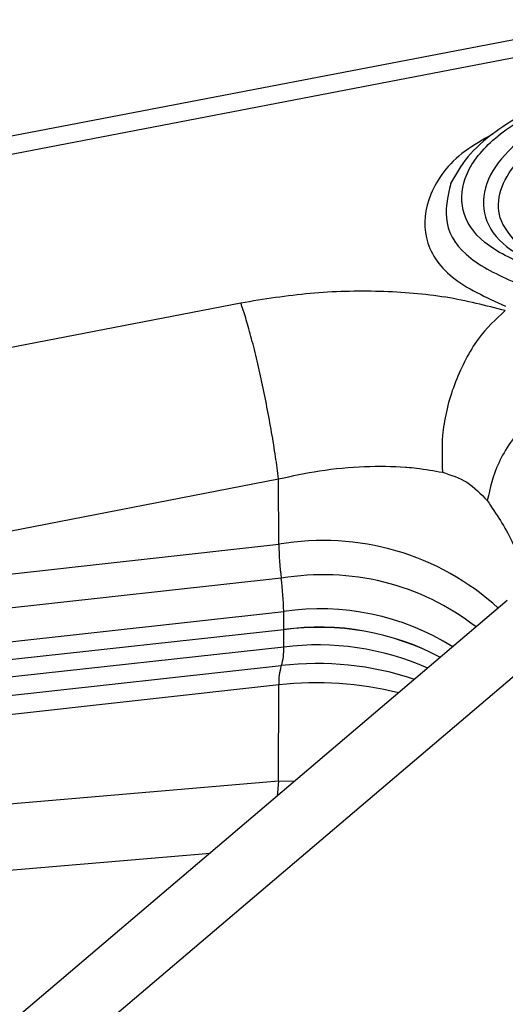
# Model space of a CAD drawing. Header units: millimetres. Extents: x 0 to 420, y 0 to 297.
# Tile 38 of 75: x 151.83 to 153.77, y 129.84 to 133.78. Entities that reach past the tile are written whole.
import ezdxf

# ---------------------------------------------------------------- set-up
doc = ezdxf.new("R2010")
doc.units = ezdxf.units.MM

msp = doc.modelspace()

# ---------------------------------------------------------------- linework, layer by layer
at = {"color": 7, "linetype": 'Continuous', "lineweight": 25}
for p, q in [((155.2663, 133.9789), (151.1362, 133.1859)), ((151.1729, 133.1218), (155.303, 133.9148)), ((152.7165, 132.6459), (150.9322, 132.3)), ((151.0836, 131.5968), (152.8679, 131.9427)), ((152.869, 131.6809), (152.8679, 131.9427)), ((151.0841, 131.484), (152.869, 131.6809)), ((152.8786, 131.5451), (151.0938, 131.3482)), ((153.7818, 131.4556), (149.008, 127.3977)), ((149.3894, 127.3985), (154.1632, 131.4563)), ((151.1034, 131.2153), (152.8883, 131.4122)), ((152.8889, 131.3394), (152.8883, 131.4122)), ((152.8889, 131.3394), (151.104, 131.1426)), ((152.8883, 131.2701), (152.8889, 131.3394)), ((152.8883, 131.2701), (151.1034, 131.0733)), ((151.0938, 130.9987), (152.8786, 131.1956)), ((152.869, 131.1182), (151.0841, 130.9213)), ((152.8674, 130.7332), (152.869, 131.1182)), ((152.8674, 130.7332), (151.0827, 130.5816)), ((151.0157, 130.3117), (152.5938, 130.4457))]:
    msp.add_line(p, q, dxfattribs=at)
at = {"color": 8, "linetype": 'Continuous', "lineweight": 25}
for p, q in [((152.8674, 130.7332), (152.8616, 130.6734)), ((152.9308, 130.7322), (152.8674, 130.7332))]:
    msp.add_line(p, q, dxfattribs=at)
at = {"color": 7, "linetype": 'Continuous', "lineweight": 25}
for centre, radius, start, end in [((171.6224, 112.7572), 29.2093, 130.29976, 135.7368), ((171.6691, 112.6356), 29.2757, 130.30297, 135.47489), ((154.0155, 131.6943), 1.1466, 180.6694, 187.4773), ((151.7322, 131.395), 1.1562, 0.8507, 7.4585), ((153.0323, 130.3275), 1.0221, 61.8362, 98.0686), ((153.0289, 130.308), 1.0409, 62.1745, 97.7303), ((152.6903, 131.2579), 0.1984, 341.6998, 3.5473), ((153.074, 131.1318), 0.2055, 161.9395, 183.8103)]:
    msp.add_arc(centre, radius, start, end, dxfattribs=at)
at = {"color": 8, "linetype": 'Continuous', "lineweight": 25}
for centre, radius, start, end in [((171.7015, 112.5264), 29.3282, 130.30532, 135.28236), ((153.0473, 130.6579), 1.0384, 47.6702, 99.8892), ((153.0472, 130.5643), 0.9952, 52.155, 99.7543), ((153.035, 130.4282), 0.9949, 57.8633, 98.4818), ((153.0237, 130.1815), 1.097, 66.297, 97.088), ((153.0227, 129.9903), 1.2139, 71.3432, 96.8137), ((153.0199, 129.7741), 1.3525, 75.9862, 96.4091)]:
    msp.add_arc(centre, radius, start, end, dxfattribs=at)
at = {"color": 7, "linetype": 'Continuous', "lineweight": 25}
for points, knots in [([(152.1771, 135.6784), (151.8168, 135.3659), (151.0962, 134.7407), (150.4463, 134.0999), (150.1213, 133.7794)], [0, 0, 0, 0, 0.499991, 1, 1, 1, 1]), ([(150.5884, 133.3692), (150.9102, 133.6955), (151.5481, 134.3421), (152.2599, 134.9622), (152.6125, 135.2695)], [0, 0, 0, 0, 0.504525, 1, 1, 1, 1]), ([(152.6643, 135.1851), (152.4394, 134.9903), (151.9766, 134.5894), (151.3001, 133.9563), (150.8644, 133.5128), (150.6409, 133.2851)], [0, 0, 0, 0, 0.3152171, 0.6485546, 1, 1, 1, 1]), ([(150.9109, 133.1609), (151.0135, 133.2649), (151.3223, 133.5779), (151.872, 134.0886), (152.3653, 134.5342), (152.6501, 134.7708), (152.6966, 134.8096)], [0, 0, 0, 0, 0.184616, 0.555809, 0.927328, 1, 1, 1, 1]), ([(153.8695, 132.7914), (153.8044, 132.8209), (153.6746, 132.8799), (153.5902, 133.0151), (153.6043, 133.1633), (153.7206, 133.3093), (153.9225, 133.4337), (154.1834, 133.5193), (154.474, 133.5595), (154.6511, 133.5407), (154.7399, 133.5313)], [0, 0, 0, 0, 0.1261022, 0.2514935, 0.3760309, 0.5, 0.6239692, 0.7485065, 0.8738979, 1, 1, 1, 1]), ([(154.7242, 133.5179), (154.6444, 133.5216), (154.48, 133.529), (154.2188, 133.4835), (153.9864, 133.3997), (153.8094, 133.2868), (153.7004, 133.1566), (153.6743, 133.0206), (153.733, 132.894), (153.8354, 132.8339), (153.8852, 132.8047)], [0, 0, 0, 0, 0.121431, 0.25, 0.378569, 0.5, 0.621431, 0.75, 0.878569, 1, 1, 1, 1]), ([(154.0333, 133.4795), (153.9781, 133.4587), (153.866, 133.4164), (153.7272, 133.3304), (153.6157, 133.2318), (153.5759, 133.1598), (153.5559, 133.1236)], [0, 0, 0, 0, 0.2429743, 0.4935494, 0.7459082, 1, 1, 1, 1]), ([(153.7746, 132.6156), (153.6973, 132.6355), (153.5426, 132.6753), (153.2745, 132.6968), (152.9948, 132.6909), (152.809, 132.6609), (152.7165, 132.6459)], [0, 0, 0, 0, 0.250673, 0.501573, 0.751908, 1, 1, 1, 1]), ([(153.7746, 132.6156), (153.7369, 132.581), (153.6791, 132.528), (153.6151, 132.4222), (153.5607, 132.303), (153.5171, 132.1412), (153.5213, 132.0247), (153.5233, 131.9689)], [0, 0, 0, 0, 0.242562, 0.372203, 0.504015, 0.762274, 1, 1, 1, 1]), ([(154.1793, 132.3876), (154.1241, 132.3643), (154.0393, 132.3286), (153.9321, 132.2453), (153.8568, 132.1712), (153.7941, 132.0898), (153.7307, 131.9821), (153.7137, 131.9053), (153.7027, 131.8556)], [0, 0, 0, 0, 0.242361, 0.372448, 0.504755, 0.636362, 0.764438, 1, 1, 1, 1]), ([(152.8679, 131.9427), (152.9222, 131.9545), (153.0373, 131.9794), (153.211, 131.9949), (153.3253, 131.9934), (153.3923, 131.9883), (153.4438, 131.9837), (153.4896, 131.9752), (153.5233, 131.9689)], [0, 0, 0, 0, 0.23435, 0.497136, 0.748382, 0.756331, 0.820485, 1, 1, 1, 1]), ([(153.5233, 131.9689), (153.5571, 131.9582), (153.6252, 131.9368), (153.6768, 131.8828), (153.7027, 131.8556)], [0, 0, 0, 0, 0.4976719, 1, 1, 1, 1])]:
    msp.add_open_spline(points, degree=3, knots=knots, dxfattribs=at)
for points in [[(153.8284, 132.8779), (153.8009, 132.909), (153.746, 132.9713), (153.7429, 133.0828), (153.8003, 133.1951), (153.9181, 133.2999), (154.0843, 133.3873), (154.2836, 133.4486), (154.4997, 133.4814), (154.6368, 133.4746), (154.7053, 133.4712)], [(152.8679, 131.9427), (152.8641, 131.9718), (152.8564, 132.0299), (152.8403, 132.1283), (152.8217, 132.2297), (152.801, 132.3309), (152.7792, 132.4273), (152.7572, 132.5146), (152.7357, 132.5906), (152.7229, 132.6275), (152.7165, 132.6459)]]:
    msp.add_open_spline(points, degree=3, dxfattribs=at)
at = {"color": 8, "linetype": 'Continuous', "lineweight": 25}
for points, knots in [([(153.725, 133.322), (153.686, 133.2999), (153.5634, 133.2304), (153.4597, 133.0806), (153.4386, 132.9034), (153.5411, 132.74), (153.6974, 132.669), (153.7757, 132.6334)], [0, 0, 0, 0, 0.1036515, 0.3261048, 0.5495025, 0.774301, 1, 1, 1, 1]), ([(153.5567, 133.1248), (153.5441, 133.0711), (153.5187, 132.9635), (153.6177, 132.8169), (153.7578, 132.7531), (153.8278, 132.7212)], [0, 0, 0, 0, 0.332272, 0.666205, 1, 1, 1, 1]), ([(153.7027, 131.8556), (153.7383, 131.8026), (153.8095, 131.6967), (153.8454, 131.5796), (153.8325, 131.5272), (153.8323, 131.5265)], [0, 0, 0, 0, 0.497326, 0.992693, 1, 1, 1, 1])]:
    msp.add_open_spline(points, degree=3, knots=knots, dxfattribs=at)

doc.saveas('drawing.dxf')
